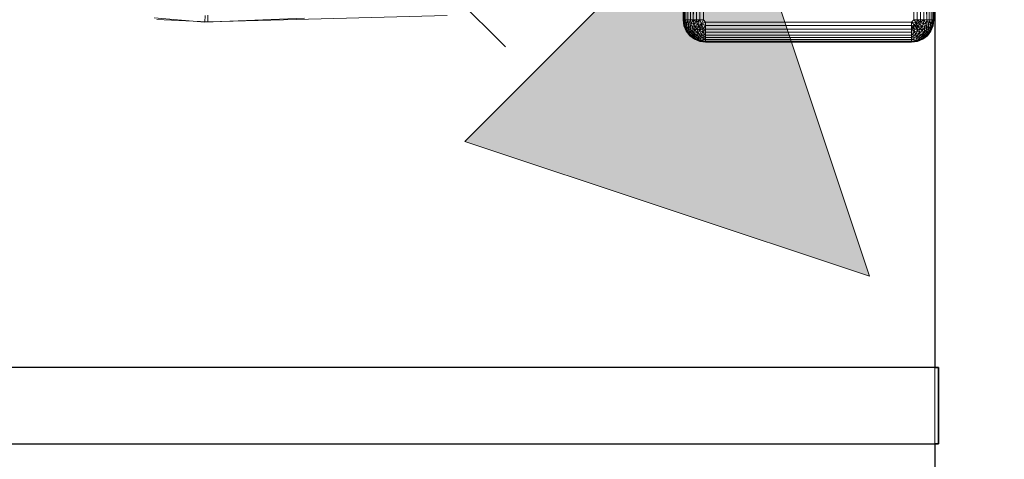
# Model space of a CAD drawing. Header units: metres. Extents: x 391.1 to 427.5, y 12.8 to 28.4.
# Tile 136 of 218: x 406.577 to 407.223, y 26.85 to 27.138. Entities that reach past the tile are written whole.
import ezdxf

# ---------------------------------------------------------------- set-up
doc = ezdxf.new("R2010")
doc.units = ezdxf.units.M
for name, color, linetype, lineweight in [('A-DETL-____-MBND', 7, 'Continuous', 18), ('A-DETL-GENF-OTLN', 7, 'Continuous', 18), ('A-WALL-____-MCUT', 7, 'Continuous', 25), ('A-WALL-____-OTLN', 7, 'Continuous', 25)]:
    doc.layers.add(name, color=color, linetype=linetype, lineweight=lineweight)

# ---------------------------------------------------------------- blocks, each defined once
blk = doc.blocks.new('Family - Evans PA-152028-03_ENLLUMENAT_P0A')
at = {"layer": 'A-WALL-____-MCUT', "color": 253, "true_color": 0xaaaaaa}
for p, q in [((0, 0), (0.8, 0)), ((0.8, 0), (0.8, 0.00256)), ((0.8, 0.00256), (0.85, 0.00256)), ((0.85, 0.00256), (0.85, 0)), ((0.85, 0), (1.66046, 0))]:
    blk.add_line(p, q, dxfattribs=at)
at = {"layer": 'A-WALL-____-OTLN', "color": 253, "true_color": 0xaaaaaa}
for p, q in [((0, 0), (0.8, 0)), ((0.8, 0.00256), (0.85, 0.00256)), ((0.8, 0), (0.8, 0.00256)), ((0.85, 0.00256), (0.85, 0)), ((0.85, 0), (1.66046, 0))]:
    blk.add_line(p, q, dxfattribs=at)
at = {"layer": 'A-WALL-____-OTLN', "color": 253, "lineweight": 18, "true_color": 0xaaaaaa}
blk.add_line((0, 0), (1.66046, 0), dxfattribs=at)
blk = doc.blocks.new('Family - Inodor PA-152420-03_ENLLUMENAT_P0A')
at = {"layer": 'A-DETL-____-MBND', "color": 253, "true_color": 0xaaaaaa}
for p, q in [((0.56258, 0.01465), (0.56258, 0.38826)), ((0.56258, 0.01465), (0.56258, 0.38826)), ((0.72691, 0.38826), (0.72691, 0.01465)), ((0.72691, 0.38826), (0.72691, 0.01465)), ((0.56258, 0.01465), (0.56238, 0.10805)), ((0.56258, 0.01465), (0.56238, 0.10805)), ((0.56278, 0.01465), (0.56258, 0.10805)), ((0.56278, 0.01465), (0.56258, 0.10805)), ((0.56258, 0.10805), (0.56258, 0.01465)), ((0.56258, 0.10805), (0.56278, 0.01465)), ((0.56258, 0.10805), (0.56258, 0.01465)), ((0.56338, 0.01465), (0.56318, 0.10805)), ((0.56338, 0.01465), (0.56318, 0.10805)), ((0.56318, 0.10805), (0.56338, 0.01465)), ((0.56415, 0.10805), (0.56338, 0.01465)), ((0.56415, 0.10805), (0.56338, 0.01465)), ((0.56435, 0.01465), (0.56415, 0.10805)), ((0.56435, 0.01465), (0.56415, 0.10805)), ((0.56415, 0.10805), (0.56435, 0.01465)), ((0.56567, 0.01465), (0.56547, 0.10805)), ((0.56567, 0.01465), (0.56547, 0.10805)), ((0.56547, 0.10805), (0.56567, 0.01465)), ((0.5673, 0.01465), (0.5671, 0.10805)), ((0.5673, 0.01465), (0.5671, 0.10805)), ((0.5671, 0.10805), (0.5673, 0.01465)), ((0.56898, 0.10805), (0.5673, 0.01465)), ((0.56898, 0.10805), (0.5673, 0.01465)), ((0.56918, 0.01465), (0.56898, 0.10805)), ((0.56918, 0.01465), (0.56898, 0.10805)), ((0.56898, 0.10805), (0.56918, 0.01465)), ((0.57106, 0.10805), (0.56918, 0.01465)), ((0.57106, 0.10805), (0.56918, 0.01465)), ((0.57126, 0.01465), (0.57106, 0.10805)), ((0.57126, 0.01465), (0.57106, 0.10805)), ((0.57106, 0.10805), (0.57126, 0.01465)), ((0.57328, 0.10805), (0.57126, 0.01465)), ((0.57328, 0.10805), (0.57126, 0.01465)), ((0.57348, 0.01465), (0.57328, 0.10805)), ((0.57348, 0.01465), (0.57328, 0.10805)), ((0.57328, 0.10805), (0.57348, 0.01465)), ((0.57556, 0.10805), (0.57576, 0.01465)), ((0.57556, 0.10805), (0.57576, 0.01465)), ((0.57556, 0.10805), (0.57576, 0.01465)), ((0.71393, 0.10805), (0.71373, 0.01465)), ((0.71393, 0.10805), (0.71373, 0.01465)), ((0.71393, 0.10805), (0.71373, 0.01465)), ((0.71601, 0.01465), (0.71393, 0.10805)), ((0.71393, 0.10805), (0.71601, 0.01465)), ((0.71621, 0.10805), (0.71601, 0.01465)), ((0.71621, 0.10805), (0.71601, 0.01465)), ((0.71621, 0.10805), (0.71601, 0.01465)), ((0.71823, 0.01465), (0.71621, 0.10805)), ((0.71621, 0.10805), (0.71823, 0.01465)), ((0.71843, 0.10805), (0.71823, 0.01465)), ((0.71843, 0.10805), (0.71823, 0.01465)), ((0.71843, 0.10805), (0.71823, 0.01465)), ((0.72031, 0.01465), (0.71843, 0.10805)), ((0.71843, 0.10805), (0.72031, 0.01465)), ((0.72051, 0.10805), (0.72031, 0.01465)), ((0.72051, 0.10805), (0.72031, 0.01465)), ((0.72051, 0.10805), (0.72031, 0.01465)), ((0.72219, 0.01465), (0.72051, 0.10805)), ((0.72051, 0.10805), (0.72219, 0.01465)), ((0.72239, 0.10805), (0.72219, 0.01465)), ((0.72239, 0.10805), (0.72219, 0.01465)), ((0.72239, 0.10805), (0.72219, 0.01465)), ((0.72402, 0.10805), (0.72382, 0.01465)), ((0.72402, 0.10805), (0.72382, 0.01465)), ((0.72402, 0.10805), (0.72382, 0.01465)), ((0.72514, 0.01465), (0.72402, 0.10805)), ((0.72402, 0.10805), (0.72514, 0.01465)), ((0.72534, 0.10805), (0.72514, 0.01465)), ((0.72534, 0.10805), (0.72514, 0.01465)), ((0.72534, 0.10805), (0.72514, 0.01465)), ((0.72611, 0.01465), (0.72534, 0.10805)), ((0.72534, 0.10805), (0.72611, 0.01465)), ((0.72631, 0.10805), (0.72611, 0.01465)), ((0.72631, 0.10805), (0.72611, 0.01465)), ((0.72631, 0.10805), (0.72611, 0.01465)), ((0.72691, 0.10805), (0.72671, 0.01465)), ((0.72691, 0.10805), (0.72671, 0.01465)), ((0.72691, 0.10805), (0.72671, 0.01465)), ((0.72711, 0.10805), (0.72691, 0.01465)), ((0.72711, 0.10805), (0.72691, 0.01465)), ((0.72691, 0.01465), (0.72691, 0.10805)), ((0.72691, 0.10805), (0.72691, 0.01465)), ((0.24905, 0.01324), (0.2158, 0.01602)), ((0.24905, 0.01324), (0.2158, 0.01602)), ((0.21744, 0.01497), (0.25093, 0.01351)), ((0.21744, 0.01497), (0.25093, 0.01351)), ((0.24905, 0.01324), (0.24916, 0.01748)), ((0.24916, 0.01748), (0.24905, 0.01324)), ((0.31422, 0.01573), (0.24905, 0.01324)), ((0.31422, 0.01573), (0.24905, 0.01324)), ((0.25093, 0.01351), (0.25097, 0.01774)), ((0.25097, 0.01774), (0.25093, 0.01351)), ((0.25093, 0.01351), (0.40793, 0.01764)), ((0.25093, 0.01351), (0.40793, 0.01764)), ((0.56278, 0.01465), (0.56258, 0.01465)), ((0.56308, 0.01086), (0.56258, 0.01465)), ((0.56308, 0.01086), (0.56258, 0.01465)), ((0.56308, 0.01086), (0.56258, 0.01465)), ((0.56278, 0.01465), (0.56258, 0.01465)), ((0.56278, 0.01465), (0.56258, 0.01465)), ((0.56308, 0.01086), (0.56258, 0.01465)), ((0.56338, 0.01465), (0.56278, 0.01465)), ((0.56328, 0.01091), (0.56278, 0.01465)), ((0.56278, 0.01465), (0.56338, 0.01465)), ((0.56338, 0.01465), (0.56278, 0.01465)), ((0.56328, 0.01091), (0.56278, 0.01465)), ((0.56278, 0.01465), (0.56308, 0.01086)), ((0.56278, 0.01465), (0.56328, 0.01091)), ((0.56278, 0.01465), (0.56308, 0.01086)), ((0.56338, 0.01465), (0.56328, 0.01091)), ((0.56338, 0.01465), (0.56328, 0.01091)), ((0.56435, 0.01465), (0.56338, 0.01465)), ((0.56385, 0.01106), (0.56338, 0.01465)), ((0.56435, 0.01465), (0.56338, 0.01465)), ((0.56435, 0.01465), (0.56338, 0.01465)), ((0.56479, 0.01132), (0.56338, 0.01465)), ((0.56338, 0.01465), (0.56479, 0.01132)), ((0.56338, 0.01465), (0.56385, 0.01106)), ((0.56338, 0.01465), (0.56385, 0.01106)), ((0.56567, 0.01465), (0.56435, 0.01465)), ((0.56479, 0.01132), (0.56435, 0.01465)), ((0.56435, 0.01465), (0.56567, 0.01465)), ((0.56567, 0.01465), (0.56435, 0.01465)), ((0.56479, 0.01132), (0.56435, 0.01465)), ((0.56435, 0.01465), (0.56479, 0.01132)), ((0.56567, 0.01465), (0.56479, 0.01132)), ((0.56567, 0.01465), (0.56479, 0.01132)), ((0.5673, 0.01465), (0.56567, 0.01465)), ((0.56607, 0.01166), (0.56567, 0.01465)), ((0.56567, 0.01465), (0.5673, 0.01465)), ((0.5673, 0.01465), (0.56567, 0.01465)), ((0.56607, 0.01166), (0.56567, 0.01465)), ((0.56567, 0.01465), (0.56607, 0.01166)), ((0.5673, 0.01465), (0.56607, 0.01166)), ((0.5673, 0.01465), (0.56607, 0.01166)), ((0.56918, 0.01465), (0.5673, 0.01465)), ((0.56764, 0.01208), (0.5673, 0.01465)), ((0.56918, 0.01465), (0.5673, 0.01465)), ((0.56918, 0.01465), (0.5673, 0.01465)), ((0.56764, 0.01208), (0.5673, 0.01465)), ((0.5673, 0.01465), (0.56764, 0.01208)), ((0.56918, 0.01465), (0.56764, 0.01208)), ((0.56918, 0.01465), (0.56764, 0.01208)), ((0.57126, 0.01465), (0.56918, 0.01465)), ((0.56946, 0.01257), (0.56918, 0.01465)), ((0.57126, 0.01465), (0.56918, 0.01465)), ((0.57126, 0.01465), (0.56918, 0.01465)), ((0.57147, 0.01311), (0.56918, 0.01465)), ((0.56918, 0.01465), (0.57147, 0.01311)), ((0.56918, 0.01465), (0.56946, 0.01257)), ((0.56918, 0.01465), (0.56946, 0.01257)), ((0.57147, 0.01311), (0.56946, 0.01257)), ((0.57147, 0.01311), (0.56946, 0.01257)), ((0.57147, 0.01311), (0.56946, 0.01257)), ((0.57348, 0.01465), (0.57126, 0.01465)), ((0.57147, 0.01311), (0.57126, 0.01465)), ((0.57348, 0.01465), (0.57126, 0.01465)), ((0.57126, 0.01465), (0.57147, 0.01311)), ((0.57126, 0.01465), (0.57348, 0.01465)), ((0.57126, 0.01465), (0.57147, 0.01311)), ((0.57348, 0.01465), (0.57147, 0.01311)), ((0.57348, 0.01465), (0.57147, 0.01311)), ((0.57348, 0.01465), (0.57147, 0.01311)), ((0.57206, 0.01167), (0.57147, 0.01311)), ((0.57206, 0.01167), (0.57147, 0.01311)), ((0.57147, 0.01311), (0.57206, 0.01167)), ((0.57348, 0.01465), (0.57206, 0.01167)), ((0.57348, 0.01465), (0.57206, 0.01167)), ((0.57576, 0.01465), (0.57348, 0.01465)), ((0.57458, 0.012), (0.57348, 0.01465)), ((0.57348, 0.01465), (0.57576, 0.01465)), ((0.57348, 0.01465), (0.57458, 0.012)), ((0.57576, 0.01465), (0.57458, 0.012)), ((0.57576, 0.01465), (0.57458, 0.012)), ((0.57723, 0.01318), (0.57458, 0.012)), ((0.57723, 0.01318), (0.57458, 0.012)), ((0.57723, 0.01318), (0.57576, 0.01465)), ((0.57576, 0.01465), (0.57723, 0.01318)), ((0.57576, 0.01465), (0.57723, 0.01318)), ((0.71226, 0.01318), (0.57723, 0.01318)), ((0.57723, 0.01318), (0.57723, 0.0109)), ((0.71226, 0.01318), (0.57723, 0.01318)), ((0.71226, 0.01318), (0.57723, 0.01318)), ((0.57723, 0.01318), (0.57723, 0.0109)), ((0.71373, 0.01465), (0.71226, 0.01318)), ((0.71373, 0.01465), (0.71226, 0.01318)), ((0.71373, 0.01465), (0.71226, 0.01318)), ((0.71413, 0.0114), (0.71226, 0.01318)), ((0.71226, 0.01318), (0.71226, 0.0109)), ((0.71551, 0.01277), (0.71226, 0.01318)), ((0.71226, 0.01318), (0.71551, 0.01277)), ((0.71226, 0.01318), (0.71413, 0.0114)), ((0.71226, 0.01318), (0.71226, 0.0109)), ((0.71226, 0.01318), (0.71413, 0.0114)), ((0.71226, 0.01318), (0.71226, 0.0109)), ((0.71601, 0.01465), (0.71373, 0.01465)), ((0.71551, 0.01277), (0.71373, 0.01465)), ((0.71601, 0.01465), (0.71373, 0.01465)), ((0.71373, 0.01465), (0.71601, 0.01465)), ((0.71373, 0.01465), (0.71551, 0.01277)), ((0.71373, 0.01465), (0.71551, 0.01277)), ((0.71601, 0.01465), (0.71551, 0.01277)), ((0.71601, 0.01465), (0.71551, 0.01277)), ((0.71601, 0.01465), (0.71551, 0.01277)), ((0.71802, 0.01311), (0.71551, 0.01277)), ((0.71823, 0.01465), (0.71601, 0.01465)), ((0.71802, 0.01311), (0.71601, 0.01465)), ((0.71823, 0.01465), (0.71601, 0.01465)), ((0.71823, 0.01465), (0.71601, 0.01465)), ((0.71802, 0.01311), (0.71601, 0.01465)), ((0.71601, 0.01465), (0.71802, 0.01311)), ((0.71601, 0.01465), (0.71743, 0.01167)), ((0.71601, 0.01465), (0.71743, 0.01167)), ((0.71802, 0.01311), (0.71743, 0.01167)), ((0.71802, 0.01311), (0.71743, 0.01167)), ((0.71802, 0.01311), (0.71743, 0.01167)), ((0.71802, 0.01311), (0.71823, 0.01465)), ((0.72031, 0.01465), (0.71802, 0.01311)), ((0.71802, 0.01311), (0.71823, 0.01465)), ((0.72031, 0.01465), (0.71802, 0.01311)), ((0.71823, 0.01465), (0.71802, 0.01311)), ((0.72003, 0.01257), (0.71802, 0.01311)), ((0.72003, 0.01257), (0.71802, 0.01311)), ((0.71802, 0.01311), (0.72003, 0.01257)), ((0.72031, 0.01465), (0.71823, 0.01465)), ((0.72031, 0.01465), (0.71823, 0.01465)), ((0.72031, 0.01465), (0.71823, 0.01465)), ((0.72031, 0.01465), (0.72003, 0.01257)), ((0.72031, 0.01465), (0.72003, 0.01257)), ((0.72031, 0.01465), (0.72003, 0.01257)), ((0.72219, 0.01465), (0.72031, 0.01465)), ((0.72219, 0.01465), (0.72031, 0.01465)), ((0.72219, 0.01465), (0.72031, 0.01465)), ((0.72185, 0.01208), (0.72031, 0.01465)), ((0.72031, 0.01465), (0.72185, 0.01208)), ((0.72219, 0.01465), (0.72185, 0.01208)), ((0.72219, 0.01465), (0.72185, 0.01208)), ((0.72219, 0.01465), (0.72185, 0.01208)), ((0.72382, 0.01465), (0.72219, 0.01465)), ((0.72382, 0.01465), (0.72219, 0.01465)), ((0.72382, 0.01465), (0.72219, 0.01465)), ((0.72342, 0.01166), (0.72219, 0.01465)), ((0.72219, 0.01465), (0.72342, 0.01166)), ((0.72382, 0.01465), (0.72342, 0.01166)), ((0.72382, 0.01465), (0.72342, 0.01166)), ((0.72382, 0.01465), (0.72342, 0.01166)), ((0.72514, 0.01465), (0.72382, 0.01465)), ((0.72514, 0.01465), (0.72382, 0.01465)), ((0.72514, 0.01465), (0.72382, 0.01465)), ((0.7247, 0.01132), (0.72382, 0.01465)), ((0.72382, 0.01465), (0.7247, 0.01132)), ((0.7247, 0.01132), (0.72514, 0.01465)), ((0.72611, 0.01465), (0.7247, 0.01132)), ((0.7247, 0.01132), (0.72514, 0.01465)), ((0.72611, 0.01465), (0.7247, 0.01132)), ((0.72514, 0.01465), (0.7247, 0.01132)), ((0.72611, 0.01465), (0.72514, 0.01465)), ((0.72611, 0.01465), (0.72514, 0.01465)), ((0.72611, 0.01465), (0.72514, 0.01465)), ((0.72611, 0.01465), (0.72564, 0.01106)), ((0.72611, 0.01465), (0.72564, 0.01106)), ((0.72611, 0.01465), (0.72564, 0.01106)), ((0.72671, 0.01465), (0.72611, 0.01465)), ((0.72671, 0.01465), (0.72611, 0.01465)), ((0.72671, 0.01465), (0.72611, 0.01465)), ((0.72621, 0.01091), (0.72611, 0.01465)), ((0.72611, 0.01465), (0.72621, 0.01091)), ((0.72671, 0.01465), (0.72621, 0.01091)), ((0.72671, 0.01465), (0.72621, 0.01091)), ((0.72671, 0.01465), (0.72621, 0.01091)), ((0.72691, 0.01465), (0.72641, 0.01086)), ((0.72691, 0.01465), (0.72641, 0.01086)), ((0.72691, 0.01465), (0.72641, 0.01086)), ((0.72691, 0.01465), (0.72641, 0.01086)), ((0.72641, 0.01086), (0.72671, 0.01465)), ((0.72671, 0.01465), (0.72641, 0.01086)), ((0.72691, 0.01465), (0.72671, 0.01465)), ((0.72691, 0.01465), (0.72671, 0.01465)), ((0.72691, 0.01465), (0.72671, 0.01465)), ((0.56328, 0.01091), (0.56308, 0.01086)), ((0.56328, 0.01091), (0.56308, 0.01086)), ((0.56328, 0.01091), (0.56308, 0.01086)), ((0.56455, 0.00733), (0.56308, 0.01086)), ((0.56455, 0.00733), (0.56308, 0.01086)), ((0.56455, 0.00733), (0.56308, 0.01086)), ((0.56455, 0.00733), (0.56308, 0.01086)), ((0.56385, 0.01106), (0.56328, 0.01091)), ((0.56385, 0.01106), (0.56328, 0.01091)), ((0.56385, 0.01106), (0.56328, 0.01091)), ((0.56472, 0.00743), (0.56328, 0.01091)), ((0.56472, 0.00743), (0.56328, 0.01091)), ((0.56328, 0.01091), (0.56455, 0.00733)), ((0.56328, 0.01091), (0.56472, 0.00743)), ((0.56328, 0.01091), (0.56455, 0.00733)), ((0.56479, 0.01132), (0.56385, 0.01106)), ((0.56479, 0.01132), (0.56385, 0.01106)), ((0.56479, 0.01132), (0.56385, 0.01106)), ((0.56524, 0.00772), (0.56385, 0.01106)), ((0.56524, 0.00772), (0.56385, 0.01106)), ((0.56385, 0.01106), (0.56472, 0.00743)), ((0.56385, 0.01106), (0.56524, 0.00772)), ((0.56385, 0.01106), (0.56472, 0.00743)), ((0.56472, 0.00743), (0.56455, 0.00733)), ((0.56472, 0.00743), (0.56455, 0.00733)), ((0.56472, 0.00743), (0.56455, 0.00733)), ((0.56687, 0.00429), (0.56455, 0.00733)), ((0.56687, 0.00429), (0.56455, 0.00733)), ((0.56687, 0.00429), (0.56455, 0.00733)), ((0.56687, 0.00429), (0.56455, 0.00733)), ((0.56524, 0.00772), (0.56472, 0.00743)), ((0.56524, 0.00772), (0.56472, 0.00743)), ((0.56524, 0.00772), (0.56472, 0.00743)), ((0.56702, 0.00443), (0.56472, 0.00743)), ((0.56702, 0.00443), (0.56472, 0.00743)), ((0.56472, 0.00743), (0.56687, 0.00429)), ((0.56472, 0.00743), (0.56702, 0.00443)), ((0.56472, 0.00743), (0.56687, 0.00429)), ((0.56607, 0.01166), (0.56479, 0.01132)), ((0.56607, 0.01166), (0.56479, 0.01132)), ((0.56607, 0.01166), (0.56479, 0.01132)), ((0.56608, 0.00821), (0.56479, 0.01132)), ((0.56608, 0.00821), (0.56479, 0.01132)), ((0.56479, 0.01132), (0.56524, 0.00772)), ((0.56479, 0.01132), (0.56608, 0.00821)), ((0.56479, 0.01132), (0.56524, 0.00772)), ((0.56608, 0.00821), (0.56524, 0.00772)), ((0.56608, 0.00821), (0.56524, 0.00772)), ((0.56608, 0.00821), (0.56524, 0.00772)), ((0.56744, 0.00485), (0.56524, 0.00772)), ((0.56744, 0.00485), (0.56524, 0.00772)), ((0.56524, 0.00772), (0.56702, 0.00443)), ((0.56524, 0.00772), (0.56744, 0.00485)), ((0.56524, 0.00772), (0.56702, 0.00443)), ((0.56764, 0.01208), (0.56607, 0.01166)), ((0.56764, 0.01208), (0.56607, 0.01166)), ((0.56764, 0.01208), (0.56607, 0.01166)), ((0.56722, 0.00887), (0.56607, 0.01166)), ((0.56722, 0.00887), (0.56607, 0.01166)), ((0.56607, 0.01166), (0.56608, 0.00821)), ((0.56607, 0.01166), (0.56722, 0.00887)), ((0.56607, 0.01166), (0.56608, 0.00821)), ((0.56722, 0.00887), (0.56608, 0.00821)), ((0.56722, 0.00887), (0.56608, 0.00821)), ((0.56722, 0.00887), (0.56608, 0.00821)), ((0.56812, 0.00554), (0.56608, 0.00821)), ((0.56812, 0.00554), (0.56608, 0.00821)), ((0.56608, 0.00821), (0.56744, 0.00485)), ((0.56608, 0.00821), (0.56812, 0.00554)), ((0.56608, 0.00821), (0.56744, 0.00485)), ((0.56764, 0.01208), (0.56722, 0.00887)), ((0.56764, 0.01208), (0.56722, 0.00887)), ((0.56863, 0.00968), (0.56722, 0.00887)), ((0.56863, 0.00968), (0.56722, 0.00887)), ((0.56863, 0.00968), (0.56722, 0.00887)), ((0.56906, 0.00648), (0.56722, 0.00887)), ((0.56906, 0.00648), (0.56722, 0.00887)), ((0.56722, 0.00887), (0.56812, 0.00554)), ((0.56722, 0.00887), (0.56906, 0.00648)), ((0.56722, 0.00887), (0.56812, 0.00554)), ((0.56946, 0.01257), (0.56764, 0.01208)), ((0.56946, 0.01257), (0.56764, 0.01208)), ((0.56946, 0.01257), (0.56764, 0.01208)), ((0.56863, 0.00968), (0.56764, 0.01208)), ((0.56863, 0.00968), (0.56764, 0.01208)), ((0.56764, 0.01208), (0.56863, 0.00968)), ((0.56906, 0.00648), (0.56812, 0.00554)), ((0.56906, 0.00648), (0.56812, 0.00554)), ((0.56906, 0.00648), (0.56812, 0.00554)), ((0.56946, 0.01257), (0.56863, 0.00968)), ((0.56946, 0.01257), (0.56863, 0.00968)), ((0.57026, 0.01062), (0.56863, 0.00968)), ((0.57026, 0.01062), (0.56863, 0.00968)), ((0.57026, 0.01062), (0.56863, 0.00968)), ((0.57021, 0.00763), (0.56863, 0.00968)), ((0.57021, 0.00763), (0.56863, 0.00968)), ((0.56863, 0.00968), (0.56906, 0.00648)), ((0.56863, 0.00968), (0.57021, 0.00763)), ((0.56863, 0.00968), (0.56906, 0.00648)), ((0.57021, 0.00763), (0.56906, 0.00648)), ((0.57021, 0.00763), (0.56906, 0.00648)), ((0.57021, 0.00763), (0.56906, 0.00648)), ((0.57145, 0.00464), (0.56906, 0.00648)), ((0.57227, 0.00605), (0.56906, 0.00648)), ((0.56906, 0.00648), (0.57227, 0.00605)), ((0.56906, 0.00648), (0.57145, 0.00464)), ((0.56906, 0.00648), (0.57079, 0.0035)), ((0.56906, 0.00648), (0.57145, 0.00464)), ((0.56906, 0.00648), (0.57079, 0.0035)), ((0.57026, 0.01062), (0.56946, 0.01257)), ((0.57206, 0.01167), (0.56946, 0.01257)), ((0.56946, 0.01257), (0.57206, 0.01167)), ((0.56946, 0.01257), (0.57026, 0.01062)), ((0.56946, 0.01257), (0.57026, 0.01062)), ((0.57026, 0.01062), (0.57021, 0.00763)), ((0.57026, 0.01062), (0.57021, 0.00763)), ((0.57154, 0.00896), (0.57021, 0.00763)), ((0.57154, 0.00896), (0.57021, 0.00763)), ((0.57154, 0.00896), (0.57021, 0.00763)), ((0.57227, 0.00605), (0.57021, 0.00763)), ((0.57227, 0.00605), (0.57021, 0.00763)), ((0.57021, 0.00763), (0.57227, 0.00605)), ((0.57206, 0.01167), (0.57026, 0.01062)), ((0.57206, 0.01167), (0.57026, 0.01062)), ((0.57206, 0.01167), (0.57026, 0.01062)), ((0.57154, 0.00896), (0.57026, 0.01062)), ((0.57301, 0.01043), (0.57026, 0.01062)), ((0.57026, 0.01062), (0.57301, 0.01043)), ((0.57026, 0.01062), (0.57154, 0.00896)), ((0.57026, 0.01062), (0.57154, 0.00896)), ((0.57301, 0.01043), (0.57154, 0.00896)), ((0.57301, 0.01043), (0.57154, 0.00896)), ((0.57301, 0.01043), (0.57154, 0.00896)), ((0.57321, 0.00768), (0.57154, 0.00896)), ((0.57321, 0.00768), (0.57154, 0.00896)), ((0.57154, 0.00896), (0.57321, 0.00768)), ((0.57154, 0.00896), (0.57227, 0.00605)), ((0.57154, 0.00896), (0.57227, 0.00605)), ((0.57458, 0.012), (0.57206, 0.01167)), ((0.57458, 0.012), (0.57206, 0.01167)), ((0.57458, 0.012), (0.57206, 0.01167)), ((0.57301, 0.01043), (0.57206, 0.01167)), ((0.57301, 0.01043), (0.57206, 0.01167)), ((0.57206, 0.01167), (0.57301, 0.01043)), ((0.57321, 0.00768), (0.57227, 0.00605)), ((0.57321, 0.00768), (0.57227, 0.00605)), ((0.57321, 0.00768), (0.57227, 0.00605)), ((0.57458, 0.012), (0.57301, 0.01043)), ((0.57458, 0.012), (0.57301, 0.01043)), ((0.57458, 0.012), (0.57301, 0.01043)), ((0.57425, 0.00948), (0.57301, 0.01043)), ((0.57425, 0.00948), (0.57301, 0.01043)), ((0.57301, 0.01043), (0.57425, 0.00948)), ((0.57301, 0.01043), (0.57321, 0.00768)), ((0.57301, 0.01043), (0.57321, 0.00768)), ((0.57425, 0.00948), (0.57321, 0.00768)), ((0.57425, 0.00948), (0.57321, 0.00768)), ((0.57425, 0.00948), (0.57321, 0.00768)), ((0.57569, 0.00888), (0.57321, 0.00768)), ((0.57569, 0.00888), (0.57321, 0.00768)), ((0.57515, 0.00687), (0.57321, 0.00768)), ((0.57515, 0.00687), (0.57321, 0.00768)), ((0.57321, 0.00768), (0.57515, 0.00687)), ((0.57321, 0.00768), (0.57466, 0.00505)), ((0.57321, 0.00768), (0.57466, 0.00505)), ((0.57458, 0.012), (0.57425, 0.00948)), ((0.57458, 0.012), (0.57425, 0.00948)), ((0.57458, 0.012), (0.57425, 0.00948)), ((0.57569, 0.00888), (0.57425, 0.00948)), ((0.57569, 0.00888), (0.57425, 0.00948)), ((0.57425, 0.00948), (0.57569, 0.00888)), ((0.57723, 0.0109), (0.57458, 0.012)), ((0.57458, 0.012), (0.57723, 0.0109)), ((0.57458, 0.012), (0.57569, 0.00888)), ((0.57458, 0.012), (0.57569, 0.00888)), ((0.57515, 0.00687), (0.57466, 0.00505)), ((0.57515, 0.00687), (0.57466, 0.00505)), ((0.57515, 0.00687), (0.57466, 0.00505)), ((0.57515, 0.00687), (0.57569, 0.00888)), ((0.57569, 0.00888), (0.57515, 0.00687)), ((0.57569, 0.00888), (0.57515, 0.00687)), ((0.57723, 0.00868), (0.57515, 0.00687)), ((0.57723, 0.00868), (0.57515, 0.00687)), ((0.57723, 0.0066), (0.57515, 0.00687)), ((0.57723, 0.0066), (0.57515, 0.00687)), ((0.57515, 0.00687), (0.57723, 0.0066)), ((0.57515, 0.00687), (0.57723, 0.00472)), ((0.57515, 0.00687), (0.57723, 0.00472)), ((0.57723, 0.0109), (0.57569, 0.00888)), ((0.57723, 0.0109), (0.57569, 0.00888)), ((0.57723, 0.0109), (0.57569, 0.00888)), ((0.57723, 0.00868), (0.57569, 0.00888)), ((0.57723, 0.00868), (0.57569, 0.00888)), ((0.57569, 0.00888), (0.57723, 0.00868)), ((0.71226, 0.0109), (0.57723, 0.0109)), ((0.57723, 0.0109), (0.57723, 0.00868)), ((0.71226, 0.0109), (0.57723, 0.0109)), ((0.57723, 0.0109), (0.57723, 0.00868)), ((0.71226, 0.0109), (0.57723, 0.0109)), ((0.57723, 0.0109), (0.57723, 0.00868)), ((0.71226, 0.00868), (0.57723, 0.00868)), ((0.57723, 0.00868), (0.57723, 0.0066)), ((0.71226, 0.00868), (0.57723, 0.00868)), ((0.71226, 0.00868), (0.57723, 0.00868)), ((0.57723, 0.00868), (0.57723, 0.0066)), ((0.57723, 0.00868), (0.57723, 0.0066)), ((0.71226, 0.0066), (0.57723, 0.0066)), ((0.57723, 0.0066), (0.57723, 0.00472)), ((0.71226, 0.0066), (0.57723, 0.0066)), ((0.57723, 0.0066), (0.57723, 0.00472)), ((0.71226, 0.0066), (0.57723, 0.0066)), ((0.57723, 0.0066), (0.57723, 0.00472)), ((0.71413, 0.0114), (0.71226, 0.0109)), ((0.71413, 0.0114), (0.71226, 0.0109)), ((0.71413, 0.0114), (0.71226, 0.00868)), ((0.71413, 0.0114), (0.71226, 0.0109)), ((0.71413, 0.0114), (0.71226, 0.00868)), ((0.7138, 0.00888), (0.71226, 0.0109)), ((0.71226, 0.0109), (0.71226, 0.00868)), ((0.71226, 0.00868), (0.71226, 0.0109)), ((0.71226, 0.0109), (0.71226, 0.00868)), ((0.7138, 0.00888), (0.71226, 0.00868)), ((0.7138, 0.00888), (0.71226, 0.00868)), ((0.7138, 0.00888), (0.71226, 0.00868)), ((0.71226, 0.00868), (0.71226, 0.0066)), ((0.71434, 0.00687), (0.71226, 0.00868)), ((0.71226, 0.00868), (0.71226, 0.0066)), ((0.71226, 0.00868), (0.71434, 0.00687)), ((0.71226, 0.00868), (0.71226, 0.0066)), ((0.71434, 0.00687), (0.71226, 0.0066)), ((0.71434, 0.00687), (0.71226, 0.0066)), ((0.71434, 0.00687), (0.71226, 0.00472)), ((0.71434, 0.00687), (0.71226, 0.0066)), ((0.71434, 0.00687), (0.71226, 0.00472)), ((0.71226, 0.00472), (0.71226, 0.0066)), ((0.71226, 0.00472), (0.71226, 0.0066)), ((0.71226, 0.0066), (0.71226, 0.00472)), ((0.71413, 0.0114), (0.7138, 0.00888)), ((0.71413, 0.0114), (0.7138, 0.00888)), ((0.71413, 0.0114), (0.7138, 0.00888)), ((0.71524, 0.00948), (0.7138, 0.00888)), ((0.71524, 0.00948), (0.7138, 0.00888)), ((0.71524, 0.00948), (0.7138, 0.00888)), ((0.7138, 0.00888), (0.71434, 0.00687)), ((0.71628, 0.00768), (0.7138, 0.00888)), ((0.7138, 0.00888), (0.71434, 0.00687)), ((0.7138, 0.00888), (0.71628, 0.00768)), ((0.7138, 0.00888), (0.71434, 0.00687)), ((0.71551, 0.01277), (0.71413, 0.0114)), ((0.71551, 0.01277), (0.71413, 0.0114)), ((0.71551, 0.01277), (0.71413, 0.0114)), ((0.71648, 0.01043), (0.71413, 0.0114)), ((0.71524, 0.00948), (0.71413, 0.0114)), ((0.71524, 0.00948), (0.71413, 0.0114)), ((0.71413, 0.0114), (0.71524, 0.00948)), ((0.71628, 0.00768), (0.71434, 0.00687)), ((0.71628, 0.00768), (0.71434, 0.00687)), ((0.71628, 0.00768), (0.71434, 0.00687)), ((0.71483, 0.00505), (0.71434, 0.00687)), ((0.71483, 0.00505), (0.71434, 0.00687)), ((0.71434, 0.00687), (0.71483, 0.00505)), ((0.71628, 0.00768), (0.71483, 0.00505)), ((0.71628, 0.00768), (0.71483, 0.00505)), ((0.71551, 0.01277), (0.71524, 0.00948)), ((0.71551, 0.01277), (0.71524, 0.00948)), ((0.71648, 0.01043), (0.71524, 0.00948)), ((0.71648, 0.01043), (0.71524, 0.00948)), ((0.71648, 0.01043), (0.71524, 0.00948)), ((0.71628, 0.00768), (0.71524, 0.00948)), ((0.71628, 0.00768), (0.71524, 0.00948)), ((0.71524, 0.00948), (0.71628, 0.00768)), ((0.71743, 0.01167), (0.71551, 0.01277)), ((0.71648, 0.01043), (0.71551, 0.01277)), ((0.71743, 0.01167), (0.71551, 0.01277)), ((0.71551, 0.01277), (0.71743, 0.01167)), ((0.71551, 0.01277), (0.71648, 0.01043)), ((0.71551, 0.01277), (0.71648, 0.01043)), ((0.71648, 0.01043), (0.71628, 0.00768)), ((0.71648, 0.01043), (0.71628, 0.00768)), ((0.71795, 0.00896), (0.71628, 0.00768)), ((0.71795, 0.00896), (0.71628, 0.00768)), ((0.71795, 0.00896), (0.71628, 0.00768)), ((0.71722, 0.00605), (0.71628, 0.00768)), ((0.71722, 0.00605), (0.71628, 0.00768)), ((0.71628, 0.00768), (0.71722, 0.00605)), ((0.71743, 0.01167), (0.71648, 0.01043)), ((0.71743, 0.01167), (0.71648, 0.01043)), ((0.71743, 0.01167), (0.71648, 0.01043)), ((0.71923, 0.01062), (0.71648, 0.01043)), ((0.71923, 0.01062), (0.71648, 0.01043)), ((0.71795, 0.00896), (0.71648, 0.01043)), ((0.71795, 0.00896), (0.71648, 0.01043)), ((0.71648, 0.01043), (0.71795, 0.00896)), ((0.71795, 0.00896), (0.71722, 0.00605)), ((0.71795, 0.00896), (0.71722, 0.00605)), ((0.71928, 0.00763), (0.71722, 0.00605)), ((0.71928, 0.00763), (0.71722, 0.00605)), ((0.71928, 0.00763), (0.71722, 0.00605)), ((0.72043, 0.00648), (0.71722, 0.00605)), ((0.72043, 0.00648), (0.71722, 0.00605)), ((0.72003, 0.01257), (0.71743, 0.01167)), ((0.72003, 0.01257), (0.71743, 0.01167)), ((0.71923, 0.01062), (0.71743, 0.01167)), ((0.71923, 0.01062), (0.71743, 0.01167)), ((0.71743, 0.01167), (0.71923, 0.01062)), ((0.71923, 0.01062), (0.71795, 0.00896)), ((0.71923, 0.01062), (0.71795, 0.00896)), ((0.71923, 0.01062), (0.71795, 0.00896)), ((0.71928, 0.00763), (0.71795, 0.00896)), ((0.71928, 0.00763), (0.71795, 0.00896)), ((0.71795, 0.00896), (0.71928, 0.00763)), ((0.72043, 0.00648), (0.71804, 0.00464)), ((0.72043, 0.00648), (0.71804, 0.00464)), ((0.72043, 0.00648), (0.71804, 0.00464)), ((0.72043, 0.00648), (0.7187, 0.0035)), ((0.72043, 0.00648), (0.7187, 0.0035)), ((0.72003, 0.01257), (0.71923, 0.01062)), ((0.72003, 0.01257), (0.71923, 0.01062)), ((0.72003, 0.01257), (0.71923, 0.01062)), ((0.72086, 0.00968), (0.71923, 0.01062)), ((0.72086, 0.00968), (0.71923, 0.01062)), ((0.71923, 0.01062), (0.72086, 0.00968)), ((0.71923, 0.01062), (0.71928, 0.00763)), ((0.71923, 0.01062), (0.71928, 0.00763)), ((0.72086, 0.00968), (0.71928, 0.00763)), ((0.72086, 0.00968), (0.71928, 0.00763)), ((0.72086, 0.00968), (0.71928, 0.00763)), ((0.72043, 0.00648), (0.71928, 0.00763)), ((0.72043, 0.00648), (0.71928, 0.00763)), ((0.71928, 0.00763), (0.72043, 0.00648)), ((0.72185, 0.01208), (0.72003, 0.01257)), ((0.72185, 0.01208), (0.72003, 0.01257)), ((0.72003, 0.01257), (0.72185, 0.01208)), ((0.72003, 0.01257), (0.72086, 0.00968)), ((0.72003, 0.01257), (0.72086, 0.00968)), ((0.72086, 0.00968), (0.72043, 0.00648)), ((0.72086, 0.00968), (0.72043, 0.00648)), ((0.72227, 0.00887), (0.72043, 0.00648)), ((0.72227, 0.00887), (0.72043, 0.00648)), ((0.72227, 0.00887), (0.72043, 0.00648)), ((0.72136, 0.00554), (0.72043, 0.00648)), ((0.72136, 0.00554), (0.72043, 0.00648)), ((0.72043, 0.00648), (0.72136, 0.00554)), ((0.72185, 0.01208), (0.72086, 0.00968)), ((0.72185, 0.01208), (0.72086, 0.00968)), ((0.72185, 0.01208), (0.72086, 0.00968)), ((0.72227, 0.00887), (0.72086, 0.00968)), ((0.72227, 0.00887), (0.72086, 0.00968)), ((0.72086, 0.00968), (0.72227, 0.00887)), ((0.72227, 0.00887), (0.72136, 0.00554)), ((0.72227, 0.00887), (0.72136, 0.00554)), ((0.72341, 0.00821), (0.72136, 0.00554)), ((0.72341, 0.00821), (0.72136, 0.00554)), ((0.72341, 0.00821), (0.72136, 0.00554)), ((0.72342, 0.01166), (0.72185, 0.01208)), ((0.72342, 0.01166), (0.72185, 0.01208)), ((0.72185, 0.01208), (0.72342, 0.01166)), ((0.72185, 0.01208), (0.72227, 0.00887)), ((0.72185, 0.01208), (0.72227, 0.00887)), ((0.72341, 0.00821), (0.72205, 0.00485)), ((0.72341, 0.00821), (0.72205, 0.00485)), ((0.72425, 0.00772), (0.72205, 0.00485)), ((0.72425, 0.00772), (0.72205, 0.00485)), ((0.72425, 0.00772), (0.72205, 0.00485)), ((0.72342, 0.01166), (0.72227, 0.00887)), ((0.72342, 0.01166), (0.72227, 0.00887)), ((0.72342, 0.01166), (0.72227, 0.00887)), ((0.72341, 0.00821), (0.72227, 0.00887)), ((0.72341, 0.00821), (0.72227, 0.00887)), ((0.72227, 0.00887), (0.72341, 0.00821)), ((0.72425, 0.00772), (0.72247, 0.00443)), ((0.72425, 0.00772), (0.72247, 0.00443)), ((0.72477, 0.00743), (0.72247, 0.00443)), ((0.72477, 0.00743), (0.72247, 0.00443)), ((0.72477, 0.00743), (0.72247, 0.00443)), ((0.72477, 0.00743), (0.72262, 0.00429)), ((0.72477, 0.00743), (0.72262, 0.00429)), ((0.72494, 0.00733), (0.72262, 0.00429)), ((0.72494, 0.00733), (0.72262, 0.00429)), ((0.72494, 0.00733), (0.72262, 0.00429)), ((0.72494, 0.00733), (0.72262, 0.00429)), ((0.72342, 0.01166), (0.72341, 0.00821)), ((0.72342, 0.01166), (0.72341, 0.00821)), ((0.7247, 0.01132), (0.72341, 0.00821)), ((0.7247, 0.01132), (0.72341, 0.00821)), ((0.7247, 0.01132), (0.72341, 0.00821)), ((0.72425, 0.00772), (0.72341, 0.00821)), ((0.72425, 0.00772), (0.72341, 0.00821)), ((0.72341, 0.00821), (0.72425, 0.00772)), ((0.7247, 0.01132), (0.72342, 0.01166)), ((0.7247, 0.01132), (0.72342, 0.01166)), ((0.72342, 0.01166), (0.7247, 0.01132)), ((0.7247, 0.01132), (0.72425, 0.00772)), ((0.7247, 0.01132), (0.72425, 0.00772)), ((0.72564, 0.01106), (0.72425, 0.00772)), ((0.72564, 0.01106), (0.72425, 0.00772)), ((0.72564, 0.01106), (0.72425, 0.00772)), ((0.72477, 0.00743), (0.72425, 0.00772)), ((0.72477, 0.00743), (0.72425, 0.00772)), ((0.72425, 0.00772), (0.72477, 0.00743)), ((0.72564, 0.01106), (0.7247, 0.01132)), ((0.72564, 0.01106), (0.7247, 0.01132)), ((0.7247, 0.01132), (0.72564, 0.01106)), ((0.72564, 0.01106), (0.72477, 0.00743)), ((0.72564, 0.01106), (0.72477, 0.00743)), ((0.72621, 0.01091), (0.72477, 0.00743)), ((0.72621, 0.01091), (0.72477, 0.00743)), ((0.72621, 0.01091), (0.72477, 0.00743)), ((0.72494, 0.00733), (0.72477, 0.00743)), ((0.72494, 0.00733), (0.72477, 0.00743)), ((0.72477, 0.00743), (0.72494, 0.00733)), ((0.72621, 0.01091), (0.72494, 0.00733)), ((0.72621, 0.01091), (0.72494, 0.00733)), ((0.72641, 0.01086), (0.72494, 0.00733)), ((0.72641, 0.01086), (0.72494, 0.00733)), ((0.72641, 0.01086), (0.72494, 0.00733)), ((0.72641, 0.01086), (0.72494, 0.00733)), ((0.72621, 0.01091), (0.72564, 0.01106)), ((0.72621, 0.01091), (0.72564, 0.01106)), ((0.72564, 0.01106), (0.72621, 0.01091)), ((0.72641, 0.01086), (0.72621, 0.01091)), ((0.72641, 0.01086), (0.72621, 0.01091)), ((0.72621, 0.01091), (0.72641, 0.01086)), ((0.56702, 0.00443), (0.56687, 0.00429)), ((0.56702, 0.00443), (0.56687, 0.00429)), ((0.56702, 0.00443), (0.56687, 0.00429)), ((0.56991, 0.00196), (0.56687, 0.00429)), ((0.56991, 0.00196), (0.56687, 0.00429)), ((0.56991, 0.00196), (0.56687, 0.00429)), ((0.57001, 0.00214), (0.56687, 0.00429)), ((0.56687, 0.00429), (0.57001, 0.00214)), ((0.56687, 0.00429), (0.56991, 0.00196)), ((0.56744, 0.00485), (0.56702, 0.00443)), ((0.56744, 0.00485), (0.56702, 0.00443)), ((0.56744, 0.00485), (0.56702, 0.00443)), ((0.57001, 0.00214), (0.56702, 0.00443)), ((0.57001, 0.00214), (0.56702, 0.00443)), ((0.56702, 0.00443), (0.57001, 0.00214)), ((0.56812, 0.00554), (0.56744, 0.00485)), ((0.56812, 0.00554), (0.56744, 0.00485)), ((0.56812, 0.00554), (0.56744, 0.00485)), ((0.57031, 0.00265), (0.56744, 0.00485)), ((0.57031, 0.00265), (0.56744, 0.00485)), ((0.56744, 0.00485), (0.57001, 0.00214)), ((0.56744, 0.00485), (0.57031, 0.00265)), ((0.56744, 0.00485), (0.57001, 0.00214)), ((0.57079, 0.0035), (0.56812, 0.00554)), ((0.57079, 0.0035), (0.56812, 0.00554)), ((0.56812, 0.00554), (0.57031, 0.00265)), ((0.56812, 0.00554), (0.57079, 0.0035)), ((0.56812, 0.00554), (0.57031, 0.00265)), ((0.57001, 0.00214), (0.56991, 0.00196)), ((0.57001, 0.00214), (0.56991, 0.00196)), ((0.57001, 0.00214), (0.56991, 0.00196)), ((0.57344, 0.0005), (0.56991, 0.00196)), ((0.57344, 0.0005), (0.56991, 0.00196)), ((0.57344, 0.0005), (0.56991, 0.00196)), ((0.57349, 0.00069), (0.56991, 0.00196)), ((0.56991, 0.00196), (0.57349, 0.00069)), ((0.56991, 0.00196), (0.57344, 0.0005)), ((0.57031, 0.00265), (0.57001, 0.00214)), ((0.57031, 0.00265), (0.57001, 0.00214)), ((0.57031, 0.00265), (0.57001, 0.00214)), ((0.57349, 0.00069), (0.57001, 0.00214)), ((0.57349, 0.00069), (0.57001, 0.00214)), ((0.57001, 0.00214), (0.57349, 0.00069)), ((0.57079, 0.0035), (0.57031, 0.00265)), ((0.57079, 0.0035), (0.57031, 0.00265)), ((0.57079, 0.0035), (0.57031, 0.00265)), ((0.57365, 0.00127), (0.57031, 0.00265)), ((0.57365, 0.00127), (0.57031, 0.00265)), ((0.57031, 0.00265), (0.57349, 0.00069)), ((0.57031, 0.00265), (0.57365, 0.00127)), ((0.57031, 0.00265), (0.57349, 0.00069)), ((0.57145, 0.00464), (0.57079, 0.0035)), ((0.57145, 0.00464), (0.57079, 0.0035)), ((0.57145, 0.00464), (0.57079, 0.0035)), ((0.5739, 0.00221), (0.57079, 0.0035)), ((0.5739, 0.00221), (0.57079, 0.0035)), ((0.57079, 0.0035), (0.57365, 0.00127)), ((0.57079, 0.0035), (0.5739, 0.00221)), ((0.57079, 0.0035), (0.57365, 0.00127)), ((0.57227, 0.00605), (0.57145, 0.00464)), ((0.57227, 0.00605), (0.57145, 0.00464)), ((0.57227, 0.00605), (0.57145, 0.00464)), ((0.57424, 0.00348), (0.57145, 0.00464)), ((0.57424, 0.00348), (0.57145, 0.00464)), ((0.57145, 0.00464), (0.5739, 0.00221)), ((0.57145, 0.00464), (0.57424, 0.00348)), ((0.57145, 0.00464), (0.5739, 0.00221)), ((0.57466, 0.00505), (0.57227, 0.00605)), ((0.57466, 0.00505), (0.57227, 0.00605)), ((0.57227, 0.00605), (0.57466, 0.00505)), ((0.57227, 0.00605), (0.57424, 0.00348)), ((0.57227, 0.00605), (0.57424, 0.00348)), ((0.57349, 0.00069), (0.57344, 0.0005)), ((0.57349, 0.00069), (0.57344, 0.0005)), ((0.57349, 0.00069), (0.57344, 0.0005)), ((0.57723, 0), (0.57344, 0.0005)), ((0.57723, 0), (0.57344, 0.0005)), ((0.57723, 0), (0.57344, 0.0005)), ((0.57723, 0), (0.57344, 0.0005)), ((0.57365, 0.00127), (0.57349, 0.00069)), ((0.57365, 0.00127), (0.57349, 0.00069)), ((0.57365, 0.00127), (0.57349, 0.00069)), ((0.57723, 0.0002), (0.57349, 0.00069)), ((0.57723, 0.0002), (0.57349, 0.00069)), ((0.57349, 0.00069), (0.57723, 0)), ((0.57349, 0.00069), (0.57723, 0.0002)), ((0.57349, 0.00069), (0.57723, 0)), ((0.5739, 0.00221), (0.57365, 0.00127)), ((0.5739, 0.00221), (0.57365, 0.00127)), ((0.5739, 0.00221), (0.57365, 0.00127)), ((0.57723, 0.00177), (0.57365, 0.00127)), ((0.57723, 0.00177), (0.57365, 0.00127)), ((0.57723, 0.0008), (0.57365, 0.00127)), ((0.57723, 0.0008), (0.57365, 0.00127)), ((0.57365, 0.00127), (0.57723, 0.0008)), ((0.57365, 0.00127), (0.57723, 0.0002)), ((0.57365, 0.00127), (0.57723, 0.0002)), ((0.57424, 0.00348), (0.5739, 0.00221)), ((0.57424, 0.00348), (0.5739, 0.00221)), ((0.57424, 0.00348), (0.5739, 0.00221)), ((0.57723, 0.00177), (0.5739, 0.00221)), ((0.57723, 0.00177), (0.5739, 0.00221)), ((0.5739, 0.00221), (0.57723, 0.00177)), ((0.57466, 0.00505), (0.57424, 0.00348)), ((0.57466, 0.00505), (0.57424, 0.00348)), ((0.57466, 0.00505), (0.57424, 0.00348)), ((0.57723, 0.00309), (0.57424, 0.00348)), ((0.57723, 0.00309), (0.57424, 0.00348)), ((0.57424, 0.00348), (0.57723, 0.00309)), ((0.57424, 0.00348), (0.57723, 0.00177)), ((0.57424, 0.00348), (0.57723, 0.00177)), ((0.57723, 0.00472), (0.57466, 0.00505)), ((0.57723, 0.00472), (0.57466, 0.00505)), ((0.57466, 0.00505), (0.57723, 0.00472)), ((0.57466, 0.00505), (0.57723, 0.00309)), ((0.57466, 0.00505), (0.57723, 0.00309)), ((0.71226, 0.00472), (0.57723, 0.00472)), ((0.57723, 0.00472), (0.57723, 0.00309)), ((0.71226, 0.00472), (0.57723, 0.00472)), ((0.57723, 0.00472), (0.57723, 0.00309)), ((0.71226, 0.00472), (0.57723, 0.00472)), ((0.57723, 0.00472), (0.57723, 0.00309)), ((0.71226, 0.00309), (0.57723, 0.00309)), ((0.57723, 0.00309), (0.57723, 0.00177)), ((0.71226, 0.00309), (0.57723, 0.00309)), ((0.57723, 0.00309), (0.57723, 0.00177)), ((0.71226, 0.00309), (0.57723, 0.00309)), ((0.57723, 0.00309), (0.57723, 0.00177)), ((0.71226, 0.00177), (0.57723, 0.00177)), ((0.57723, 0.00177), (0.57723, 0.0008)), ((0.71226, 0.00177), (0.57723, 0.00177)), ((0.71226, 0.00177), (0.57723, 0.00177)), ((0.57723, 0.00177), (0.57723, 0.0008)), ((0.57723, 0.00177), (0.57723, 0.0008)), ((0.71226, 0.0008), (0.57723, 0.0008)), ((0.57723, 0.0008), (0.57723, 0.0002)), ((0.71226, 0.0008), (0.57723, 0.0008)), ((0.57723, 0.0008), (0.57723, 0.0002)), ((0.71226, 0.0008), (0.57723, 0.0008)), ((0.57723, 0.0008), (0.57723, 0.0002)), ((0.71226, 0.0002), (0.57723, 0.0002)), ((0.57723, 0.0002), (0.57723, 0)), ((0.71226, 0.0002), (0.57723, 0.0002)), ((0.57723, 0.0002), (0.57723, 0)), ((0.71226, 0.0002), (0.57723, 0.0002)), ((0.57723, 0.0002), (0.57723, 0)), ((0.71226, 0), (0.57723, 0)), ((0.71226, 0), (0.57723, 0)), ((0.71226, 0), (0.57723, 0)), ((0.71483, 0.00505), (0.71226, 0.00472)), ((0.71483, 0.00505), (0.71226, 0.00472)), ((0.71483, 0.00505), (0.71226, 0.00309)), ((0.71483, 0.00505), (0.71226, 0.00472)), ((0.71483, 0.00505), (0.71226, 0.00309)), ((0.71226, 0.00309), (0.71226, 0.00472)), ((0.71226, 0.00309), (0.71226, 0.00472)), ((0.71226, 0.00472), (0.71226, 0.00309)), ((0.71525, 0.00348), (0.71226, 0.00309)), ((0.71525, 0.00348), (0.71226, 0.00309)), ((0.71525, 0.00348), (0.71226, 0.00177)), ((0.71525, 0.00348), (0.71226, 0.00309)), ((0.71525, 0.00348), (0.71226, 0.00177)), ((0.71226, 0.00177), (0.71226, 0.00309)), ((0.71226, 0.00177), (0.71226, 0.00309)), ((0.71226, 0.00309), (0.71226, 0.00177)), ((0.71559, 0.00221), (0.71226, 0.00177)), ((0.71559, 0.00221), (0.71226, 0.00177)), ((0.71559, 0.00221), (0.71226, 0.00177)), ((0.71226, 0.00177), (0.71226, 0.0008)), ((0.71584, 0.00127), (0.71226, 0.00177)), ((0.71226, 0.00177), (0.71226, 0.0008)), ((0.71226, 0.00177), (0.71584, 0.00127)), ((0.71226, 0.00177), (0.71226, 0.0008)), ((0.71584, 0.00127), (0.71226, 0.0008)), ((0.71584, 0.00127), (0.71226, 0.0008)), ((0.71584, 0.00127), (0.71226, 0.0002)), ((0.71584, 0.00127), (0.71226, 0.0008)), ((0.71584, 0.00127), (0.71226, 0.0002)), ((0.71226, 0.0002), (0.71226, 0.0008)), ((0.71226, 0.0002), (0.71226, 0.0008)), ((0.71226, 0.0008), (0.71226, 0.0002)), ((0.716, 0.00069), (0.71226, 0.0002)), ((0.716, 0.00069), (0.71226, 0.0002)), ((0.716, 0.00069), (0.71226, 0)), ((0.716, 0.00069), (0.71226, 0)), ((0.716, 0.00069), (0.71226, 0.0002)), ((0.71605, 0.0005), (0.71226, 0)), ((0.71605, 0.0005), (0.71226, 0)), ((0.71605, 0.0005), (0.71226, 0)), ((0.71605, 0.0005), (0.71226, 0)), ((0.71226, 0), (0.71226, 0.0002)), ((0.71226, 0), (0.71226, 0.0002)), ((0.71226, 0.0002), (0.71226, 0)), ((0.71722, 0.00605), (0.71483, 0.00505)), ((0.71722, 0.00605), (0.71483, 0.00505)), ((0.71722, 0.00605), (0.71483, 0.00505)), ((0.71525, 0.00348), (0.71483, 0.00505)), ((0.71525, 0.00348), (0.71483, 0.00505)), ((0.71483, 0.00505), (0.71525, 0.00348)), ((0.71722, 0.00605), (0.71525, 0.00348)), ((0.71722, 0.00605), (0.71525, 0.00348)), ((0.71804, 0.00464), (0.71525, 0.00348)), ((0.71804, 0.00464), (0.71525, 0.00348)), ((0.71804, 0.00464), (0.71525, 0.00348)), ((0.71559, 0.00221), (0.71525, 0.00348)), ((0.71559, 0.00221), (0.71525, 0.00348)), ((0.71525, 0.00348), (0.71559, 0.00221)), ((0.71804, 0.00464), (0.71559, 0.00221)), ((0.71804, 0.00464), (0.71559, 0.00221)), ((0.7187, 0.0035), (0.71559, 0.00221)), ((0.7187, 0.0035), (0.71559, 0.00221)), ((0.7187, 0.0035), (0.71559, 0.00221)), ((0.71584, 0.00127), (0.71559, 0.00221)), ((0.71584, 0.00127), (0.71559, 0.00221)), ((0.71559, 0.00221), (0.71584, 0.00127)), ((0.7187, 0.0035), (0.71584, 0.00127)), ((0.7187, 0.0035), (0.71584, 0.00127)), ((0.71918, 0.00265), (0.71584, 0.00127)), ((0.71918, 0.00265), (0.71584, 0.00127)), ((0.71918, 0.00265), (0.71584, 0.00127)), ((0.716, 0.00069), (0.71584, 0.00127)), ((0.716, 0.00069), (0.71584, 0.00127)), ((0.71584, 0.00127), (0.716, 0.00069)), ((0.71918, 0.00265), (0.716, 0.00069)), ((0.71918, 0.00265), (0.716, 0.00069)), ((0.71948, 0.00214), (0.716, 0.00069)), ((0.71948, 0.00214), (0.716, 0.00069)), ((0.71948, 0.00214), (0.716, 0.00069)), ((0.71958, 0.00196), (0.716, 0.00069)), ((0.71958, 0.00196), (0.716, 0.00069)), ((0.71605, 0.0005), (0.716, 0.00069)), ((0.71605, 0.0005), (0.716, 0.00069)), ((0.716, 0.00069), (0.71605, 0.0005)), ((0.71958, 0.00196), (0.71605, 0.0005)), ((0.71958, 0.00196), (0.71605, 0.0005)), ((0.71958, 0.00196), (0.71605, 0.0005)), ((0.71958, 0.00196), (0.71605, 0.0005)), ((0.71804, 0.00464), (0.71722, 0.00605)), ((0.71804, 0.00464), (0.71722, 0.00605)), ((0.71722, 0.00605), (0.71804, 0.00464)), ((0.7187, 0.0035), (0.71804, 0.00464)), ((0.7187, 0.0035), (0.71804, 0.00464)), ((0.71804, 0.00464), (0.7187, 0.0035)), ((0.72136, 0.00554), (0.7187, 0.0035)), ((0.72136, 0.00554), (0.7187, 0.0035)), ((0.72136, 0.00554), (0.7187, 0.0035)), ((0.71918, 0.00265), (0.7187, 0.0035)), ((0.71918, 0.00265), (0.7187, 0.0035)), ((0.7187, 0.0035), (0.71918, 0.00265)), ((0.72136, 0.00554), (0.71918, 0.00265)), ((0.72136, 0.00554), (0.71918, 0.00265)), ((0.72205, 0.00485), (0.71918, 0.00265)), ((0.72205, 0.00485), (0.71918, 0.00265)), ((0.72205, 0.00485), (0.71918, 0.00265)), ((0.71948, 0.00214), (0.71918, 0.00265)), ((0.71948, 0.00214), (0.71918, 0.00265)), ((0.71918, 0.00265), (0.71948, 0.00214)), ((0.72205, 0.00485), (0.71948, 0.00214)), ((0.72205, 0.00485), (0.71948, 0.00214)), ((0.72247, 0.00443), (0.71948, 0.00214)), ((0.72247, 0.00443), (0.71948, 0.00214)), ((0.72247, 0.00443), (0.71948, 0.00214)), ((0.72262, 0.00429), (0.71948, 0.00214)), ((0.72262, 0.00429), (0.71948, 0.00214)), ((0.71958, 0.00196), (0.71948, 0.00214)), ((0.71958, 0.00196), (0.71948, 0.00214)), ((0.71948, 0.00214), (0.71958, 0.00196)), ((0.72262, 0.00429), (0.71958, 0.00196)), ((0.72262, 0.00429), (0.71958, 0.00196)), ((0.72262, 0.00429), (0.71958, 0.00196)), ((0.72262, 0.00429), (0.71958, 0.00196)), ((0.72205, 0.00485), (0.72136, 0.00554)), ((0.72205, 0.00485), (0.72136, 0.00554)), ((0.72136, 0.00554), (0.72205, 0.00485)), ((0.72247, 0.00443), (0.72205, 0.00485)), ((0.72247, 0.00443), (0.72205, 0.00485)), ((0.72205, 0.00485), (0.72247, 0.00443)), ((0.72262, 0.00429), (0.72247, 0.00443)), ((0.72262, 0.00429), (0.72247, 0.00443)), ((0.72247, 0.00443), (0.72262, 0.00429)), ((0.71226, 0), (0.57723, 0))]:
    blk.add_line(p, q, dxfattribs=at)
blk = doc.blocks.new('Family - Evans PA-152534-03_ENLLUMENAT_P0A')
at = {"layer": 'A-WALL-____-MCUT', "color": 253, "true_color": 0xaaaaaa}
for p, q in [((1.40362, 0.05), (0, 0.05)), ((1.40362, 0), (1.40362, 0.05)), ((0, 0), (1.40362, 0))]:
    blk.add_line(p, q, dxfattribs=at)
at = {"layer": 'A-WALL-____-OTLN', "color": 253, "true_color": 0xaaaaaa}
for p, q in [((1.40362, 0.05), (0, 0.05)), ((1.40362, 0), (1.40362, 0.05)), ((0, 0), (1.40362, 0))]:
    blk.add_line(p, q, dxfattribs=at)
at = {"layer": 'A-WALL-____-OTLN', "color": 253, "lineweight": 18, "true_color": 0xaaaaaa}
blk.add_line((0, 0), (1.40362, 0), dxfattribs=at)
blk = doc.blocks.new('LONDR55-XX_ZZ-ARQ-CAA-M3D-Londres55_ifc-1-03_ENLLUMENAT_P0A')
at = {"layer": 'A-DETL-____-MBND', "color": 253, "lineweight": 18, "true_color": 0xaaaaaa}
blk.add_blockref('Family - Inodor PA-152420-03_ENLLUMENAT_P0A', (406.44946, 27.12274), dxfattribs=at)
at = {"layer": 'A-WALL-____-OTLN', "color": 253, "lineweight": 18, "true_color": 0xaaaaaa, "rotation": 270}
blk.add_blockref('Family - Evans PA-152028-03_ENLLUMENAT_P0A', (407.17693, 27.70959), dxfattribs=at)
at = {"layer": 'A-WALL-____-OTLN', "color": 253, "lineweight": 18, "true_color": 0xaaaaaa}
blk.add_blockref('Family - Evans PA-152534-03_ENLLUMENAT_P0A', (405.77587, 26.85959), dxfattribs=at)
blk = doc.blocks.new('ZYR_06_01 Detector Presència Paret - Detector 90º-578898-03_ENLLUMENAT_P0A')
at = {"layer": 'A-DETL-GENF-OTLN', "true_color": 0x00c400}
blk.add_hatch(color=92, dxfattribs=at).paths.add_polyline_path([(0, 0), (-0.125, -0.25), (0.125, -0.25), (0.11703, -0.23406)])
at = {"layer": 'A-DETL-GENF-OTLN', "color": 92, "true_color": 0x00c400}
for p, q in [((0, 0), (-0.125, -0.25)), ((0.125, -0.25), (0, 0)), ((-0.125, -0.25), (0, 0)), ((0.125, -0.25), (0, 0)), ((-0.125, -0.25), (0.125, -0.25)), ((-0.125, -0.25), (0.125, -0.25)), ((-0.0625, -0.275), (-0.0625, -0.365)), ((0, -0.275), (0, -0.365)), ((0.0625, -0.275), (0.0625, -0.365))]:
    blk.add_line(p, q, dxfattribs=at)

msp = doc.modelspace()

# ---------------------------------------------------------------- block references
at = {"lineweight": 5}
msp.add_blockref('LONDR55-XX_ZZ-ARQ-CAA-M3D-Londres55_ifc-1-03_ENLLUMENAT_P0A', (0, 0), dxfattribs=at)
at = {"layer": 'A-DETL-GENF-OTLN', "color": 92, "true_color": 0x00c400, "rotation": 224.9999999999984}
msp.add_blockref('ZYR_06_01 Detector Presència Paret - Detector 90º-578898-03_ENLLUMENAT_P0A', (407.13413, 26.96946), dxfattribs=at)

doc.saveas('drawing.dxf')
